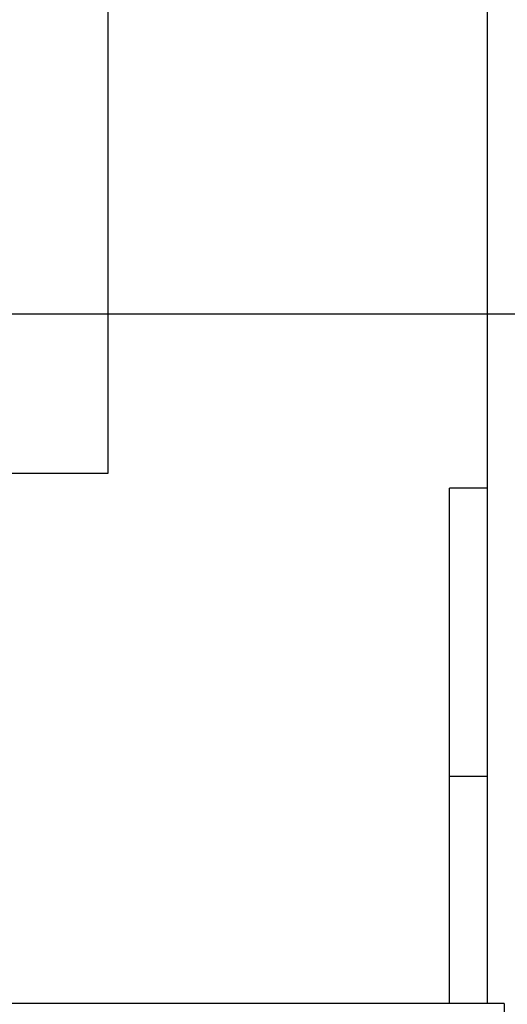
# Model space of a CAD drawing. Header units: millimetres. Extents: x 0 to 1189, y 0 to 841.
# Tile 160 of 173: x 761 to 774, y 587 to 613. Entities that reach past the tile are written whole.
import ezdxf

# ---------------------------------------------------------------- set-up
doc = ezdxf.new("R2010")
doc.units = ezdxf.units.MM
doc.header["$LTSCALE"] = 65.395
doc.linetypes.add('CENTER', pattern=[0.6, 0.375, -0.075, 0.075, -0.075])
for name, color, linetype in [('6M32E_GENSET_GENERATOR_ABL355', 7, 'CONTINUOUS'), ('6M32E_GENSET_GENERATOR_T1_PBL356', 7, 'CONTINUOUS'), ('6M32E_GENSET_SCHUTZHAUBE_ABL335', 7, 'CONTINUOUS'), ('6M32E_GENSET_SCHUTZHAUBE_T1_PBL336', 7, 'CONTINUOUS'), ('new_view_2_VBL0', 7, 'CONTINUOUS')]:
    doc.layers.add(name, color=color, linetype=linetype)

# ---------------------------------------------------------------- blocks, each defined once
blk = doc.blocks.new('6M32E_GENSET_SCHUTZHAUBE_T1_PBL336', base_point=(617.353, 609.861))
at = {"layer": '6M32E_GENSET_SCHUTZHAUBE_T1_PBL336', "color": 2, "linetype": 'CENTER'}
blk.add_line((438.553, 605.561), (796.153, 605.561), dxfattribs=at)
blk = doc.blocks.new('6M32E_GENSET_SCHUTZHAUBE_ABL335', base_point=(617.353, 609.861))
at = {"layer": '6M32E_GENSET_SCHUTZHAUBE_T1_PBL336'}
blk.add_blockref('6M32E_GENSET_SCHUTZHAUBE_T1_PBL336', (617.353, 609.861), dxfattribs=at)
blk = doc.blocks.new('6M32E_GENSET_GENERATOR_T1_PBL356', base_point=(727.638, 628.261))
at = {"layer": '6M32E_GENSET_GENERATOR_T1_PBL356', "color": 7, "linetype": 'Continuous'}
for p, q in [((763.018, 601.361), (763.018, 643.841)), ((773.018, 587.361), (773.018, 623.007)), ((720.818, 601.361), (763.018, 601.361)), ((773.018, 600.961), (772.018, 600.961)), ((772.018, 587.361), (772.018, 600.961)), ((772.018, 593.361), (773.018, 593.361)), ((773.458, 587.361), (738.258, 587.361)), ((773.458, 587.361), (773.458, 585.761))]:
    blk.add_line(p, q, dxfattribs=at)
blk = doc.blocks.new('6M32E_GENSET_GENERATOR_ABL355', base_point=(727.638, 628.261))
at = {"layer": '6M32E_GENSET_GENERATOR_T1_PBL356'}
blk.add_blockref('6M32E_GENSET_GENERATOR_T1_PBL356', (727.638, 628.261), dxfattribs=at)
blk = doc.blocks.new('NEW_VIEW_2_VBL0', base_point=(603.51, 637.661))
at = {"layer": '6M32E_GENSET_GENERATOR_ABL355'}
blk.add_blockref('6M32E_GENSET_GENERATOR_ABL355', (727.638, 628.261), dxfattribs=at)
at = {"layer": '6M32E_GENSET_SCHUTZHAUBE_ABL335'}
blk.add_blockref('6M32E_GENSET_SCHUTZHAUBE_ABL335', (617.353, 609.861), dxfattribs=at)

msp = doc.modelspace()

# ---------------------------------------------------------------- block references
at = {"layer": 'new_view_2_VBL0'}
msp.add_blockref('NEW_VIEW_2_VBL0', (603.51017, 637.66074), dxfattribs=at)

doc.saveas('drawing.dxf')
